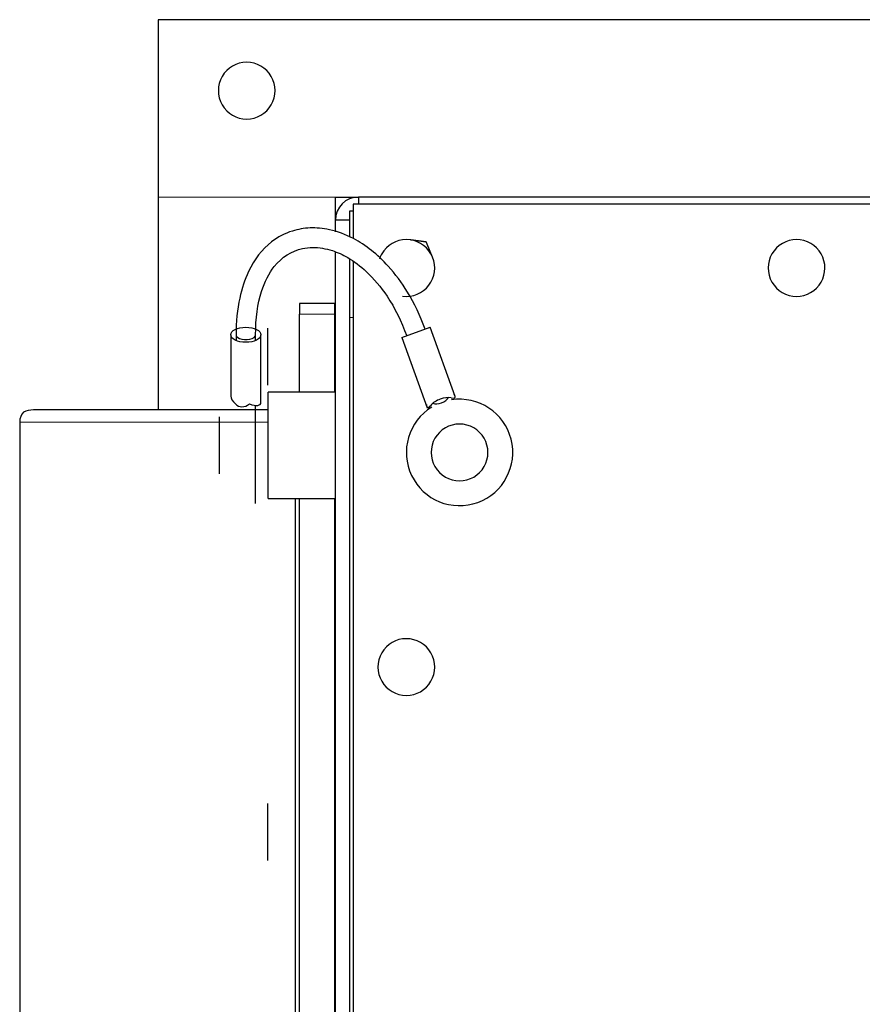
# Model space of a CAD drawing. Header units: inches. Extents: x 0 to 29700, y -16 to 21000.
# Tile 157 of 256: x 9599 to 9836, y 16808 to 17086. Entities that reach past the tile are written whole.
import ezdxf

# ---------------------------------------------------------------- set-up
doc = ezdxf.new("R2010")
doc.units = ezdxf.units.IN
doc.layers.add('254', color=7, linetype='Continuous', true_color=0xffffff)

msp = doc.modelspace()

# ---------------------------------------------------------------- linework, layer by layer
at = {"layer": '254', "color": 2, "linetype": 'Continuous', "lineweight": 25}
for p, q in [((10025.388, 17085.694), (9637.751, 17085.694)), ((9637.751, 17085.694), (9637.751, 17035.694)), ((9637.751, 17035.694), (9637.751, 16975.692)), ((9687.751, 17029.192), (9687.751, 17035.694)), ((9687.751, 17035.694), (9694.258, 17035.694)), ((9694.251, 17035.694), (9694.251, 17033.694)), ((10381.251, 17035.694), (9694.251, 17035.694)), ((9691.751, 17031.694), (9691.751, 17024.387)), ((9692.756, 17031.694), (9691.751, 17031.694)), ((9692.751, 17033.694), (9692.751, 17024.012)), ((10382.751, 17033.694), (9692.751, 17033.694)), ((9691.751, 17029.194), (9687.751, 17029.194)), ((9687.751, 17025.859), (9687.751, 17029.194)), ((9691.751, 17029.194), (9691.751, 17024.384)), ((9687.751, 16495.694), (9687.751, 17020.199)), ((9691.751, 17018.238), (9691.751, 17001.694)), ((9691.751, 17018.232), (9691.751, 16495.694)), ((9692.751, 17017.481), (9692.751, 16547.694)), ((9687.591, 17005.694), (9677.591, 17005.694)), ((9677.591, 17005.694), (9677.591, 17002.694)), ((9687.591, 17002.694), (9687.591, 17005.694)), ((9677.591, 16980.692), (9677.591, 17002.694)), ((9687.591, 16980.692), (9687.591, 17002.694)), ((9691.751, 17001.694), (9691.751, 16579.694)), ((9668.691, 16994.694), (9668.691, 16998.694)), ((9706.444, 16996.069), (9714.432, 16998.976)), ((9721.517, 16979.51), (9714.432, 16998.976)), ((9658.251, 16996.871), (9658.251, 16979.55)), ((9659.751, 16996.871), (9659.751, 16995.25)), ((9665.251, 16995.25), (9665.251, 16996.871)), ((9666.751, 16977.837), (9666.751, 16996.871)), ((9706.444, 16996.069), (9713.659, 16976.246)), ((9668.691, 16986.694), (9668.691, 16994.694)), ((9668.691, 16982.694), (9668.691, 16986.694)), ((9687.751, 16980.694), (9668.751, 16980.694)), ((9668.751, 16965.694), (9668.751, 16980.694)), ((9665.251, 16971.836), (9665.251, 16976.959)), ((9668.75, 16975.694), (9602.637, 16975.694)), ((9655.051, 16969.694), (9655.051, 16973.694)), ((9598.748, 16972.194), (9598.748, 16609.194)), ((9665.251, 16949.809), (9665.251, 16971.836)), ((9655.051, 16961.694), (9655.051, 16969.694)), ((9668.751, 16950.694), (9668.751, 16965.694)), ((9655.051, 16957.694), (9655.051, 16961.694)), ((9665.251, 16949.309), (9665.251, 16949.809)), ((9668.751, 16950.694), (9687.751, 16950.694)), ((9676.53, 16609.194), (9676.53, 16950.692)), ((9677.591, 16578.694), (9677.591, 16950.687)), ((9687.591, 16578.694), (9687.591, 16950.687)), ((9668.691, 16860.694), (9668.691, 16864.694)), ((9668.691, 16852.694), (9668.691, 16860.694)), ((9668.691, 16848.694), (9668.691, 16852.694))]:
    msp.add_line(p, q, dxfattribs=at)
at = {"layer": '254', "color": 110, "linetype": 'Continuous', "lineweight": 13}
for p, q in [((9687.751, 17035.694), (9637.751, 17035.694)), ((9677.591, 17002.694), (9687.591, 17002.694)), ((9692.751, 17001.694), (9691.751, 17001.694)), ((9598.748, 16972.194), (9668.751, 16972.194))]:
    msp.add_line(p, q, dxfattribs=at)
at = {"layer": '254', "color": 2, "linetype": 'Continuous', "lineweight": 25}
for centre, radius, start, end in [((9662.751, 17065.694), 8, 90, 150), ((9662.751, 17065.694), 8, 30, 90), ((9662.751, 17065.694), 8, 150, 210), ((9662.751, 17065.694), 8, 330, 30), ((9662.751, 17065.694), 8, 210, 270), ((9662.751, 17065.694), 8, 270, 330), ((9694.251, 17029.194), 6.5, 90, 180), ((9707.751, 17015.694), 8, 82.44828, 142.44828), ((9707.751, 17015.694), 8, 22.44828, 82.44828), ((9817.751, 17015.694), 8, 82.44828, 142.44828), ((9817.751, 17015.694), 8, 22.44828, 82.44828), ((9707.751, 17015.694), 8, 142.44828, 161.98391), ((9707.751, 17015.694), 8, 322.44828, 22.44828), ((9817.751, 17015.694), 8, 142.44828, 202.44828), ((9817.751, 17015.694), 8, 322.44828, 22.44828), ((9817.751, 17015.694), 8, 202.44828, 262.44828), ((9707.751, 17015.694), 8, 262.44828, 322.44828), ((9817.751, 17015.694), 8, 262.44828, 322.44828), ((9722.751, 16963.694), 15, 121.36517, 98.63455), ((9722.751, 16963.694), 8, 90, 150), ((9722.751, 16963.694), 8, 30, 90), ((9722.751, 16963.694), 8, 150, 210), ((9722.751, 16963.694), 8, 330, 30), ((9722.751, 16963.694), 8, 210, 270), ((9722.751, 16963.694), 8, 270, 330), ((9707.751, 16903.194), 8, 82.44828, 142.44828), ((9707.751, 16903.194), 8, 22.44828, 82.44828), ((9707.751, 16903.194), 8, 142.44828, 202.44828), ((9707.751, 16903.194), 8, 322.44828, 22.44828), ((9707.751, 16903.194), 8, 202.44828, 262.44828), ((9707.751, 16903.194), 8, 262.44828, 322.44828)]:
    msp.add_arc(centre, radius, start, end, dxfattribs=at)
msp.add_ellipse((9662.501, 16996.871), major_axis=(4.25, 0), ratio=0.5, dxfattribs=at)
for centre, major_axis, ratio, start_param, end_param in [((9662.501, 16996.871), (-2.75, 0), 0.5, 6.0973069, 7.1257949), ((9662.501, 16996.871), (-2.75, 0), 0.5, 0.8426096, 3.1415608), ((9662.501, 16977.447), (-4.137, 2.534), 0.3837184, 0.2307865, 1.0394727), ((9718.109, 16976.447), (3.994, 1.454), 0.5714286, 0.7621101, 2.3794825), ((9717.124, 16979.152), (2.584, 0.941), 0.5714286, 3.7088412, 5.7159367), ((9715.991, 16982.265), (-5.529, 3.071), 0.1962398, 2.6018544, 3.6081415), ((9662.501, 16982.809), (1.837, 6.106), 0.6276845, 2.826483, 3.8327702), ((9662.501, 16979.94), (-4.137, 2.534), 0.3837184, 2.0457599, 3.3723792), ((9601.223, 16972.194), (0, 3.5), 0.7071068, 0.6082456, 1.5707963), ((9602.637, 16972.194), (4.95, 0), 0.7071068, 1.5707963, 2.1790419)]:
    msp.add_ellipse(centre, major_axis=major_axis, ratio=ratio, start_param=start_param, end_param=end_param, dxfattribs=at)
for points, knots in [([(9713.022, 16998.463), (9711.664, 17002.226), (9708.673, 17008.526), (9701.828, 17017.821), (9694.074, 17023.901), (9686.467, 17026.684), (9680.627, 17027.204), (9674.958, 17026.216), (9668.555, 17022.849), (9663.409, 17016.237), (9660.357, 17006.864), (9659.733, 17000.581), (9659.751, 16996.877)], [0, 0, 0, 0, 0.106514, 0.1940682, 0.3284284, 0.4169705, 0.4890821, 0.5583631, 0.6521991, 0.7942528, 0.887468, 1, 1, 1, 1]), ([(9713.381, 17023.017), (9713.356, 17023.021), (9713.306, 17023.027), (9713.23, 17023.037), (9713.156, 17023.047), (9713.081, 17023.057), (9713.006, 17023.067), (9712.932, 17023.077), (9712.858, 17023.087), (9712.784, 17023.096), (9712.71, 17023.106), (9712.636, 17023.116), (9712.563, 17023.126), (9712.489, 17023.136), (9712.416, 17023.145), (9712.343, 17023.155), (9712.27, 17023.165), (9712.197, 17023.174), (9712.124, 17023.184), (9712.052, 17023.194), (9711.979, 17023.203), (9711.907, 17023.213), (9711.834, 17023.223), (9711.762, 17023.232), (9711.69, 17023.242), (9711.618, 17023.252), (9711.546, 17023.261), (9711.474, 17023.271), (9711.402, 17023.28), (9711.33, 17023.29), (9711.258, 17023.299), (9711.186, 17023.309), (9711.099, 17023.321), (9710.997, 17023.334), (9710.879, 17023.35), (9710.762, 17023.365), (9710.645, 17023.38), (9710.529, 17023.396), (9710.413, 17023.411), (9710.298, 17023.426), (9710.182, 17023.441), (9710.067, 17023.456), (9709.952, 17023.472), (9709.837, 17023.487), (9709.723, 17023.502), (9709.608, 17023.517), (9709.493, 17023.532), (9709.378, 17023.548), (9709.264, 17023.563), (9709.149, 17023.578), (9709.033, 17023.594), (9708.918, 17023.609), (9708.841, 17023.619), (9708.802, 17023.624)], [0, 0, 0, 0, 0.0168575, 0.0336538, 0.0503902, 0.0670679, 0.0836881, 0.1002521, 0.1167613, 0.1332169, 0.1496204, 0.1659732, 0.1822766, 0.1985321, 0.2147412, 0.2309054, 0.2470262, 0.2631052, 0.279144, 0.2951441, 0.3111073, 0.3270351, 0.3429293, 0.3587915, 0.3746237, 0.3904274, 0.4062045, 0.4219568, 0.4376862, 0.4533945, 0.4690837, 0.4847556, 0.5004122, 0.5261062, 0.5516605, 0.5770851, 0.6023902, 0.6275864, 0.6526842, 0.6776943, 0.7026277, 0.7274955, 0.7523089, 0.7770793, 0.8018181, 0.8265369, 0.8512475, 0.8759615, 0.9006909, 0.9254475, 0.9502433, 0.9750901, 1, 1, 1, 1]), ([(9665.251, 16996.864), (9665.246, 17001.52), (9666.216, 17008.697), (9670.719, 17017.59), (9676.247, 17021.044), (9682.02, 17021.667), (9686.423, 17020.981), (9691.583, 17018.653), (9696.962, 17014.663), (9703.074, 17007.335), (9706.34, 17000.739), (9707.854, 16996.582)], [0, 0, 0, 0, 0.1623684, 0.288563, 0.4662492, 0.5218235, 0.6130942, 0.6824706, 0.7673562, 0.8701059, 1, 1, 1, 1]), ([(9715.144, 17018.748), (9715.137, 17018.766), (9715.122, 17018.802), (9715.1, 17018.856), (9715.078, 17018.91), (9715.055, 17018.964), (9715.033, 17019.018), (9715.011, 17019.072), (9714.989, 17019.125), (9714.966, 17019.179), (9714.944, 17019.233), (9714.922, 17019.286), (9714.9, 17019.34), (9714.878, 17019.393), (9714.856, 17019.447), (9714.834, 17019.5), (9714.812, 17019.554), (9714.789, 17019.607), (9714.767, 17019.661), (9714.745, 17019.715), (9714.723, 17019.768), (9714.701, 17019.822), (9714.679, 17019.875), (9714.657, 17019.929), (9714.635, 17019.983), (9714.612, 17020.037), (9714.59, 17020.09), (9714.568, 17020.144), (9714.546, 17020.198), (9714.524, 17020.252), (9714.501, 17020.307), (9714.479, 17020.361), (9714.457, 17020.415), (9714.434, 17020.469), (9714.412, 17020.524), (9714.389, 17020.578), (9714.367, 17020.633), (9714.344, 17020.688), (9714.322, 17020.743), (9714.299, 17020.798), (9714.276, 17020.853), (9714.243, 17020.933), (9714.2, 17021.038), (9714.146, 17021.167), (9714.092, 17021.297), (9714.039, 17021.427), (9713.985, 17021.557), (9713.931, 17021.688), (9713.876, 17021.819), (9713.822, 17021.95), (9713.768, 17022.082), (9713.713, 17022.214), (9713.658, 17022.346), (9713.603, 17022.479), (9713.548, 17022.613), (9713.492, 17022.747), (9713.437, 17022.882), (9713.399, 17022.972), (9713.381, 17023.017)], [0, 0, 0, 0, 0.012468, 0.0249195, 0.0373559, 0.0497788, 0.0621896, 0.0745899, 0.0869812, 0.099365, 0.1117428, 0.124116, 0.1364862, 0.1488548, 0.1612234, 0.1735935, 0.1859664, 0.1983437, 0.2107269, 0.2231173, 0.2355166, 0.247926, 0.2603471, 0.2727812, 0.2852299, 0.2976944, 0.3101763, 0.322677, 0.3351977, 0.3477399, 0.360305, 0.3728943, 0.3855092, 0.3981509, 0.4108209, 0.4235205, 0.4362509, 0.4490134, 0.4618094, 0.47464, 0.4875065, 0.5004103, 0.5307319, 0.5611151, 0.5915735, 0.6221207, 0.6527697, 0.6835332, 0.7144236, 0.7454528, 0.7766326, 0.807974, 0.839488, 0.8711851, 0.9030752, 0.9351683, 0.9674735, 1, 1, 1, 1]), ([(9713.45, 16977.19), (9713.45, 16977.183), (9713.45, 16977.168), (9713.45, 16977.147), (9713.451, 16977.126), (9713.451, 16977.105), (9713.452, 16977.085), (9713.453, 16977.065), (9713.454, 16977.045), (9713.455, 16977.025), (9713.456, 16977.006), (9713.457, 16976.987), (9713.459, 16976.968), (9713.46, 16976.949), (9713.462, 16976.931), (9713.464, 16976.913), (9713.466, 16976.896), (9713.468, 16976.878), (9713.47, 16976.861), (9713.472, 16976.844), (9713.475, 16976.828), (9713.477, 16976.812), (9713.48, 16976.796), (9713.483, 16976.78), (9713.486, 16976.765), (9713.489, 16976.75), (9713.492, 16976.735), (9713.495, 16976.72), (9713.498, 16976.706), (9713.502, 16976.692), (9713.506, 16976.679), (9713.509, 16976.665), (9713.513, 16976.652), (9713.517, 16976.639), (9713.521, 16976.627), (9713.525, 16976.615), (9713.528, 16976.607), (9713.529, 16976.603)], [0, 0, 0, 0, 0.0306933, 0.0612539, 0.0916824, 0.1219795, 0.1521459, 0.1821822, 0.2120892, 0.2418674, 0.2715176, 0.3010405, 0.3304368, 0.3597073, 0.3888526, 0.4178736, 0.4467709, 0.4755453, 0.5041976, 0.5327286, 0.5611391, 0.5894298, 0.6176016, 0.6456553, 0.6735917, 0.7014118, 0.7291162, 0.756706, 0.7841819, 0.8115448, 0.8387958, 0.8659356, 0.8929651, 0.9198854, 0.9466973, 0.9734019, 1, 1, 1, 1]), ([(9713.529, 16976.603), (9713.531, 16976.599), (9713.534, 16976.591), (9713.538, 16976.58), (9713.543, 16976.569), (9713.547, 16976.558), (9713.552, 16976.548), (9713.557, 16976.538), (9713.562, 16976.528), (9713.567, 16976.518), (9713.572, 16976.509), (9713.577, 16976.499), (9713.582, 16976.49), (9713.588, 16976.482), (9713.593, 16976.474), (9713.599, 16976.465), (9713.605, 16976.458), (9713.611, 16976.45), (9713.617, 16976.443), (9713.623, 16976.436), (9713.629, 16976.429), (9713.635, 16976.422), (9713.642, 16976.416), (9713.648, 16976.41), (9713.655, 16976.404), (9713.661, 16976.399), (9713.668, 16976.393), (9713.675, 16976.388), (9713.682, 16976.384), (9713.689, 16976.379), (9713.696, 16976.375), (9713.703, 16976.371), (9713.711, 16976.367), (9713.718, 16976.364), (9713.726, 16976.361), (9713.733, 16976.358), (9713.741, 16976.355), (9713.749, 16976.352), (9713.757, 16976.35), (9713.765, 16976.348), (9713.773, 16976.347), (9713.781, 16976.345), (9713.789, 16976.344), (9713.798, 16976.343), (9713.806, 16976.343), (9713.815, 16976.342), (9713.824, 16976.342), (9713.832, 16976.342), (9713.841, 16976.343), (9713.85, 16976.343), (9713.859, 16976.344), (9713.868, 16976.345), (9713.877, 16976.347), (9713.887, 16976.348), (9713.896, 16976.35), (9713.905, 16976.352), (9713.915, 16976.355), (9713.924, 16976.357), (9713.934, 16976.36), (9713.947, 16976.365), (9713.963, 16976.37), (9713.983, 16976.378), (9714.004, 16976.388), (9714.024, 16976.398), (9714.045, 16976.409), (9714.067, 16976.421), (9714.088, 16976.434), (9714.11, 16976.448), (9714.133, 16976.463), (9714.155, 16976.479), (9714.178, 16976.496), (9714.202, 16976.514), (9714.226, 16976.533), (9714.25, 16976.553), (9714.274, 16976.574), (9714.299, 16976.596), (9714.324, 16976.619), (9714.349, 16976.643), (9714.374, 16976.667), (9714.4, 16976.693), (9714.427, 16976.72), (9714.453, 16976.748), (9714.48, 16976.777), (9714.507, 16976.807), (9714.534, 16976.838), (9714.562, 16976.87), (9714.59, 16976.902), (9714.618, 16976.936), (9714.637, 16976.959), (9714.647, 16976.971)], [0, 0, 0, 0, 0.0092933, 0.0185579, 0.0277942, 0.0370025, 0.0461831, 0.0553365, 0.0644629, 0.0735627, 0.0826363, 0.0916841, 0.1007063, 0.1097034, 0.1186757, 0.1276235, 0.1365474, 0.1454476, 0.1543246, 0.1631786, 0.1720102, 0.1808196, 0.1896073, 0.1983737, 0.2071192, 0.2158442, 0.224549, 0.2332342, 0.2419, 0.250547, 0.2591755, 0.2677859, 0.2763787, 0.2849543, 0.2935131, 0.3020555, 0.310582, 0.3190931, 0.3275891, 0.3360704, 0.3445376, 0.352991, 0.3614312, 0.3698585, 0.3782734, 0.3866764, 0.3950679, 0.4034484, 0.4118182, 0.420178, 0.4285281, 0.436869, 0.4452011, 0.453525, 0.461841, 0.4701498, 0.4784516, 0.4867471, 0.4950366, 0.5033206, 0.5197677, 0.5362316, 0.5527162, 0.5692251, 0.5857618, 0.6023301, 0.6189336, 0.6355757, 0.6522601, 0.6689902, 0.6857697, 0.7026019, 0.7194903, 0.7364383, 0.7534492, 0.7705264, 0.7876731, 0.8048927, 0.8221883, 0.8395631, 0.8570202, 0.8745627, 0.8921936, 0.9099159, 0.9277326, 0.9456465, 0.9636605, 0.9817774, 1, 1, 1, 1])]:
    msp.add_open_spline(points, degree=3, knots=knots, dxfattribs=at)

doc.saveas('drawing.dxf')
